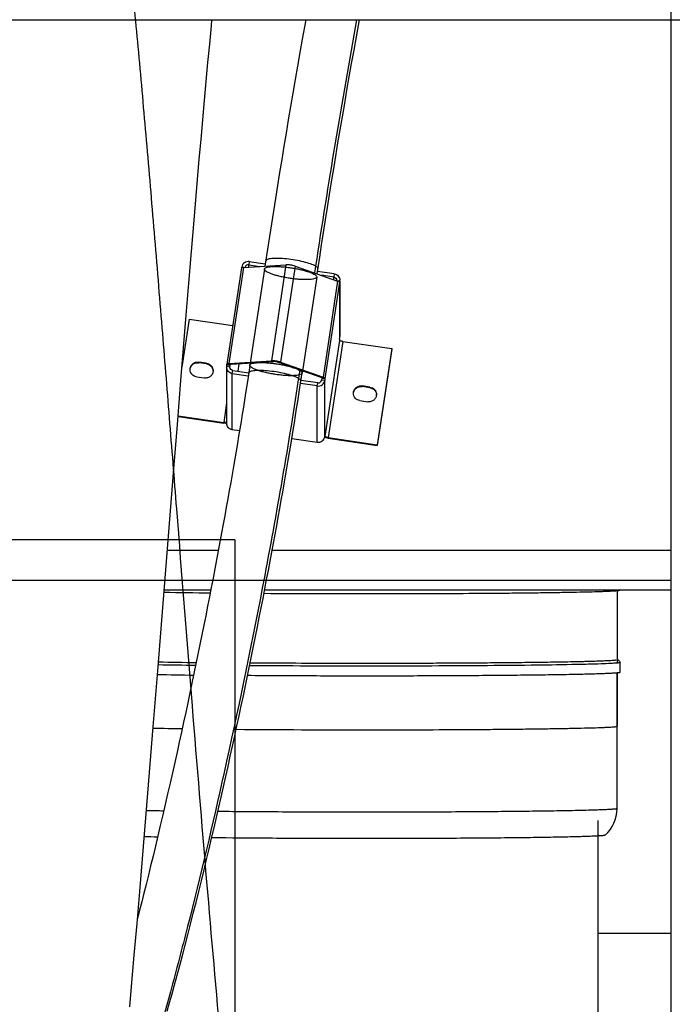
# Model space of a CAD drawing. Extents: x 0 to 420, y -81 to 390.
# Tile 7 of 18: x 208 to 227, y 77 to 106. Entities that reach past the tile are written whole.
import ezdxf

# ---------------------------------------------------------------- set-up
doc = ezdxf.new("R2010")
doc.units = 0
doc.header["$LTSCALE"] = 23.1
doc.layers.get('0').update_dxf_attribs({"linetype": 'CONTINUOUS'})
for name, color, linetype in [('110528_DXF_CONTINUOUS_LINE', 7, 'CONTINUOUS'), ('110660_DXF_CONTINUOUS_LINE', 7, 'CONTINUOUS'), ('110801_DXF_CONTINUOUS_LINE', 7, 'CONTINUOUS'), ('124297_DXF_CONTINUOUS_LINE', 7, 'CONTINUOUS'), ('AG_HOSE_125_DXF_CONTINUOUS', 7, 'CONTINUOUS'), ('ASE_65_125-5_DXF_DIMENSION', 7, 'CONTINUOUS'), ('G_ASE_DUMMY_DXF_CONTINUOUS', 7, 'CONTINUOUS'), ('GUIDE_125_DXF_CONTINUOUS_L', 7, 'CONTINUOUS')]:
    doc.layers.add(name, color=color, linetype=linetype)
doc.styles.get("Standard").update_dxf_attribs({"font": 'txt', "width": 0.7})
doc.dimstyles.new('DIMSTYLE_1', dxfattribs={"dimtxt": 3.5, "dimasz": 3, "dimexe": 1.5, "dimexo": 1, "dimgap": 0.875, "dimtad": 1, "dimdec": 0, "dimlfac": 10, "dimtxsty": 'STANDARD', "dimblk": '_ARROW_FILLED', "dimblk1": '_ARROW_FILLED', "dimblk2": '_ARROW_FILLED', "dimcen": 0.09, "dimazin": 3, "dimtp": 0.8, "dimtm": 0.8, "dimtfac": 1, "dimtdec": 0, "dimtofl": 0, "dimtmove": 0, "dimatfit": 3, "dimtolj": 1})

# ---------------------------------------------------------------- blocks, each defined once
blk = doc.blocks.new('_ARROW_FILLED')
at = {"color": 0, "linetype": 'BYBLOCK'}
blk.add_solid([(0, 0), (-1, 0.1667), (-1, -0.1667)], dxfattribs=at)
blk = doc.blocks.new('*D7')
at = {"layer": 'ASE_65_125-5_DXF_DIMENSION', "color": 2, "linetype": 'CONTINUOUS'}
for p, q in [((153.467, 81.772), (153.467, 21.016)), ((238.817, 76.589), (238.817, 21.016)), ((153.467, 22.516), (196.142, 22.516)), ((238.817, 22.516), (196.142, 22.516))]:
    blk.add_line(p, q, dxfattribs=at)
at = {"layer": 'ASE_65_125-5_DXF_DIMENSION', "color": 2, "linetype": 'CONTINUOUS', "xscale": 3, "yscale": 3, "zscale": 3, "rotation": 180}
blk.add_blockref('_ARROW_FILLED', (153.467, 22.516), dxfattribs=at)
at = {"layer": 'ASE_65_125-5_DXF_DIMENSION', "color": 2, "linetype": 'CONTINUOUS', "xscale": 3, "yscale": 3, "zscale": 3}
blk.add_blockref('_ARROW_FILLED', (238.817, 22.516), dxfattribs=at)
at = {"layer": 'ASE_65_125-5_DXF_DIMENSION', "color": 2, "linetype": 'CONTINUOUS', "insert": (196.142, 26.891), "char_height": 3.5, "width": 12, "attachment_point": 2}
blk.add_mtext('854', dxfattribs=at)

msp = doc.modelspace()

# ---------------------------------------------------------------- linework, layer by layer
at = {"layer": '110528_DXF_CONTINUOUS_LINE', "color": 7, "linetype": 'CONTINUOUS'}
msp.add_line((227.31497, 106.37776), (227.31497, 75.24691), dxfattribs=at)
at = {"layer": '110660_DXF_CONTINUOUS_LINE', "color": 9, "linetype": 'CONTINUOUS'}
for p, q in [((214.37693, 98.88832), (213.93603, 95.98291)), ((214.32634, 98.89813), (214.38884, 98.88904)), ((214.55356, 99.06304), (214.53886, 98.9662)), ((214.53886, 98.89806), (214.53886, 98.9662)), ((215.66281, 98.96564), (215.22191, 96.06023)), ((215.94259, 98.92494), (215.50169, 96.01953)), ((215.01176, 98.83523), (214.57086, 95.92982)), ((216.59364, 98.59517), (216.15275, 95.68977)), ((217.12533, 98.68892), (217.11063, 98.59207)), ((217.11063, 98.51486), (217.11063, 98.59207)), ((217.22847, 98.47349), (216.78757, 95.56808)), ((217.28641, 98.4363), (216.84551, 95.53089)), ((217.29376, 98.46644), (217.21656, 98.47767)), ((217.29376, 96.76826), (217.29376, 98.46644)), ((217.28641, 96.67917), (216.84551, 93.77376)), ((217.38533, 96.64444), (216.94443, 93.73903)), ((213.0245, 96.00138), (213.0245, 96.02172)), ((213.2619, 95.96685), (213.2619, 95.98718)), ((213.87074, 95.89587), (213.96965, 95.88148)), ((213.977, 95.94819), (213.87809, 95.96258)), ((214.00597, 95.95836), (213.93603, 95.98291)), ((215.29186, 96.03568), (215.22191, 96.06023)), ((215.43174, 96.01533), (215.50169, 96.01953)), ((213.96965, 95.86709), (213.96965, 95.88148)), ((214.03917, 95.6734), (214.05387, 95.77025)), ((214.03917, 93.97522), (214.03917, 95.6734)), ((216.61094, 95.29927), (216.62564, 95.39612)), ((216.61094, 93.60109), (216.61094, 95.29927)), ((216.71763, 95.56388), (216.78757, 95.56808)), ((216.83816, 95.46419), (216.73925, 95.47858)), ((216.7466, 95.54528), (216.84551, 95.53089)), ((216.83816, 93.76601), (216.83816, 95.46419)), ((217.97021, 95.28191), (217.97021, 95.30224)), ((218.2076, 95.24737), (218.2076, 95.26771)), ((213.86857, 94.78858), (213.77917, 94.19949)), ((213.77917, 94.17916), (213.77917, 94.19949)), ((216.83942, 93.77464), (216.84551, 93.77376)), ((216.94443, 93.71869), (216.94443, 93.73903))]:
    msp.add_line(p, q, dxfattribs=at)
at = {"layer": '110660_DXF_CONTINUOUS_LINE', "color": 7, "linetype": 'CONTINUOUS'}
for p, q in [((214.32287, 98.8753), (214.32634, 98.89813)), ((214.37693, 98.88832), (215.66281, 98.96564)), ((214.55356, 99.06304), (215.03568, 98.99291)), ((215.94259, 98.92494), (217.22847, 98.47349)), ((214.31908, 98.86922), (213.87818, 95.96381)), ((217.12533, 98.68892), (216.61905, 98.76257)), ((217.29376, 98.46644), (217.28641, 98.41802)), ((217.28641, 98.4363), (217.28641, 98.41802)), ((217.29593, 98.46644), (217.29593, 96.79704)), ((212.73636, 97.32075), (212.51671, 95.8733)), ((212.73636, 97.32075), (214.05499, 97.12892)), ((217.28641, 96.71984), (217.29376, 96.76826)), ((217.28641, 96.71984), (217.28641, 96.67917)), ((217.38533, 96.64444), (218.86904, 96.4286)), ((218.86904, 96.4286), (218.42814, 93.52319)), ((218.86904, 96.40826), (218.86904, 96.4286)), ((213.2619, 95.98718), (213.0245, 96.02172)), ((213.87074, 95.89587), (213.87809, 95.9443)), ((213.8782, 95.9638), (213.87809, 95.96258)), ((213.87809, 95.9443), (213.87809, 95.96258)), ((213.87809, 95.9443), (213.977, 95.92991)), ((213.93603, 95.98291), (215.22191, 96.06023)), ((215.50169, 96.01953), (216.78757, 95.56808)), ((213.86857, 95.86709), (213.86857, 94.16891)), ((214.03917, 95.6734), (214.52124, 95.60327)), ((212.9569, 95.57622), (213.19429, 95.54169)), ((216.61094, 95.29927), (216.10461, 95.37293)), ((216.84551, 95.51261), (216.7466, 95.527)), ((216.84551, 95.51261), (216.83816, 95.46419)), ((216.84551, 95.53089), (216.84551, 95.51261)), ((218.2076, 95.26771), (217.97021, 95.30224)), ((217.9026, 94.85675), (218.14, 94.82221)), ((212.39805, 94.40041), (213.77917, 94.19949)), ((214.25753, 93.94346), (214.03917, 93.97522)), ((216.83816, 93.76601), (216.84551, 93.81443)), ((216.84551, 93.81443), (216.84551, 93.77376)), ((215.84116, 93.71308), (216.61094, 93.60109)), ((216.84573, 93.77239), (216.84551, 93.77376)), ((216.94443, 93.73903), (218.42814, 93.52319)), ((218.42814, 93.50285), (218.42814, 93.52319))]:
    msp.add_line(p, q, dxfattribs=at)
at = {"layer": '110660_DXF_CONTINUOUS_LINE', "color": 3, "linetype": 'CONTINUOUS'}
for p, q in [((214.53886, 98.9662), (214.87027, 98.91798)), ((217.11063, 98.59207), (216.73513, 98.64669)), ((218.86904, 96.40826), (218.42814, 93.50285)), ((213.2619, 95.96685), (213.0245, 96.00138)), ((213.96965, 95.88148), (213.977, 95.92991)), ((213.97706, 95.9488), (213.977, 95.94819)), ((213.977, 95.92991), (213.977, 95.94819)), ((214.00597, 95.95836), (215.29186, 96.03568)), ((214.21322, 95.74706), (214.24749, 95.97288)), ((215.43174, 96.01533), (216.71763, 95.56388)), ((214.05387, 95.77025), (214.53592, 95.70012)), ((216.62564, 95.39612), (216.11922, 95.46979)), ((216.7466, 95.527), (216.73925, 95.47858)), ((216.7466, 95.54528), (216.7466, 95.527)), ((218.2076, 95.24737), (217.97021, 95.28191)), ((212.39643, 94.38031), (213.77917, 94.17916)), ((216.94443, 93.71869), (218.42814, 93.50285))]:
    msp.add_line(p, q, dxfattribs=at)
for centre, radius, start, end in [((217.09966, 98.49522), 0.09627, 353.981019, 359.998776), ((213.2369, 95.74404), 0.22119, 3.149324, 7.869492), ((214.06465, 95.8671), 0.09607, 171.388582, 180.002413), ((218.18261, 95.02456), 0.22119, 3.149324, 7.869492), ((213.89757, 94.87168), 0.70174, 267.161296, 267.638026), ((217.08608, 94.69245), 0.984, 261.541736, 261.722902)]:
    msp.add_arc(centre, radius, start, end, dxfattribs=at)
at = {"layer": '110660_DXF_CONTINUOUS_LINE', "color": 7, "linetype": 'CONTINUOUS'}
for centre, start, end in [((217.10378, 98.49521), 351.388582, 0.002413), ((217.10378, 96.79703), 351.388582, 0.002413), ((214.06072, 95.8671), 171.388582, 180.002413)]:
    msp.add_arc(centre, 0.19215, start, end, dxfattribs=at)
for points, knots in [([(214.37693, 98.88832), (214.36288, 98.88748), (214.34413, 98.88638), (214.32011, 98.87595), (214.31908, 98.86922)], [0, 0, 0, 0, 0.67371986, 1, 1, 1, 1]), ([(214.55356, 99.06304), (214.50313, 99.07038), (214.39283, 99.04511), (214.33387, 98.9478), (214.32634, 98.89813)], [0, 0, 0, 0, 0.50355649, 1, 1, 1, 1]), ([(215.94259, 98.92494), (215.89743, 98.94079), (215.80423, 98.95946), (215.70944, 98.96845), (215.66281, 98.96564)], [0, 0, 0, 0, 0.50602438, 1, 1, 1, 1]), ([(217.12533, 98.68892), (217.17106, 98.68226), (217.26042, 98.63565), (217.29593, 98.54082), (217.29593, 98.49522)], [0, 0, 0, 0, 0.50338368, 1, 1, 1, 1]), ([(217.28641, 98.4363), (217.28641, 98.44406), (217.26307, 98.46065), (217.24328, 98.46829), (217.22847, 98.47349)], [0, 0, 0, 0, 0.3308568, 1, 1, 1, 1]), ([(217.38533, 96.64444), (217.37263, 96.64629), (217.34923, 96.65052), (217.31782, 96.65924), (217.29803, 96.66703), (217.28641, 96.67529), (217.28641, 96.67917)], [0, 0, 0, 0, 0.35973618, 0.67130608, 0.89124201, 1, 1, 1, 1]), ([(212.7607, 95.79897), (212.7607, 95.831), (212.77519, 95.89614), (212.83618, 95.97509), (212.92481, 96.02208), (212.99216, 96.02642), (213.0245, 96.02172)], [0, 0, 0, 0, 0.24736818, 0.49640861, 0.74761506, 1, 1, 1, 1]), ([(213.2619, 95.98718), (213.3145, 95.97953), (213.41726, 95.92592), (213.45809, 95.81687), (213.45809, 95.76444)], [0, 0, 0, 0, 0.50341839, 1, 1, 1, 1]), ([(213.93603, 95.98291), (213.92198, 95.98207), (213.90323, 95.98097), (213.87921, 95.97054), (213.87818, 95.96381)], [0, 0, 0, 0, 0.67371986, 1, 1, 1, 1]), ([(215.50169, 96.01953), (215.45654, 96.03538), (215.36333, 96.05405), (215.26854, 96.06304), (215.22191, 96.06023)], [0, 0, 0, 0, 0.50602438, 1, 1, 1, 1]), ([(212.9569, 95.57622), (212.90429, 95.58388), (212.80153, 95.63748), (212.7607, 95.74654), (212.7607, 95.79897)], [0, 0, 0, 0, 0.50341839, 1, 1, 1, 1]), ([(213.45809, 95.76444), (213.4581, 95.73241), (213.4436, 95.66727), (213.38261, 95.58832), (213.29398, 95.54133), (213.22663, 95.53698), (213.19429, 95.54169)], [0, 0, 0, 0, 0.24736818, 0.49640861, 0.74761506, 1, 1, 1, 1]), ([(214.03917, 95.6734), (213.99344, 95.68005), (213.90408, 95.72667), (213.86857, 95.82149), (213.86857, 95.86709)], [0, 0, 0, 0, 0.50338368, 1, 1, 1, 1]), ([(216.61094, 95.29927), (216.66137, 95.29194), (216.77167, 95.31721), (216.83063, 95.41451), (216.83816, 95.46419)], [0, 0, 0, 0, 0.50355649, 1, 1, 1, 1]), ([(216.84551, 95.53089), (216.84551, 95.53865), (216.82217, 95.55524), (216.80238, 95.56289), (216.78757, 95.56808)], [0, 0, 0, 0, 0.3308568, 1, 1, 1, 1]), ([(217.70641, 95.0795), (217.7064, 95.11153), (217.7209, 95.17666), (217.78189, 95.25561), (217.87052, 95.30261), (217.93787, 95.30695), (217.97021, 95.30224)], [0, 0, 0, 0, 0.24736818, 0.49640861, 0.74761506, 1, 1, 1, 1]), ([(217.9026, 94.85675), (217.85, 94.8644), (217.74724, 94.91801), (217.70641, 95.02706), (217.70641, 95.0795)], [0, 0, 0, 0, 0.50341839, 1, 1, 1, 1]), ([(218.4038, 95.04496), (218.4038, 95.01293), (218.38931, 94.9478), (218.32832, 94.86885), (218.23969, 94.82185), (218.17234, 94.81751), (218.14, 94.82221)], [0, 0, 0, 0, 0.24736818, 0.49640861, 0.74761506, 1, 1, 1, 1]), ([(218.2076, 95.26771), (218.26021, 95.26006), (218.36297, 95.20645), (218.4038, 95.0974), (218.4038, 95.04496)], [0, 0, 0, 0, 0.50341839, 1, 1, 1, 1]), ([(213.86861, 94.19813), (213.85688, 94.19474), (213.82636, 94.19442), (213.7967, 94.19694), (213.77917, 94.19949)], [0, 0, 0, 0, 0.40814424, 1, 1, 1, 1]), ([(214.03917, 93.97522), (213.99344, 93.98187), (213.90408, 94.02849), (213.86857, 94.12331), (213.86857, 94.16891)], [0, 0, 0, 0, 0.50338368, 1, 1, 1, 1]), ([(216.61094, 93.60109), (216.66137, 93.59376), (216.77167, 93.61903), (216.83063, 93.71633), (216.83816, 93.76601)], [0, 0, 0, 0, 0.50355649, 1, 1, 1, 1]), ([(216.94443, 93.73903), (216.93224, 93.7408), (216.90958, 93.74494), (216.87913, 93.753), (216.85863, 93.76117), (216.84698, 93.76832), (216.84573, 93.77239)], [0, 0, 0, 0, 0.34918657, 0.65555022, 0.87958158, 1, 1, 1, 1])]:
    msp.add_open_spline(points, degree=3, knots=knots, dxfattribs=at)
at = {"layer": '110660_DXF_CONTINUOUS_LINE', "color": 3, "linetype": 'CONTINUOUS'}
for points, knots in [([(214.53886, 98.9662), (214.51485, 98.96969), (214.46268, 98.95869), (214.43221, 98.91464), (214.42672, 98.89133)], [0, 0, 0, 0, 0.5032786, 1, 1, 1, 1]), ([(217.11063, 98.59207), (217.1335, 98.58874), (217.17818, 98.56543), (217.19593, 98.51802), (217.19593, 98.49522)], [0, 0, 0, 0, 0.50338368, 1, 1, 1, 1]), ([(212.76202, 95.80269), (212.7653, 95.83261), (212.78461, 95.89196), (212.84651, 95.96187), (212.93113, 96.00255), (212.99415, 96.0058), (213.0245, 96.00138)], [0, 0, 0, 0, 0.24742534, 0.49661943, 0.74779847, 1, 1, 1, 1]), ([(213.2619, 95.96685), (213.30974, 95.95989), (213.40305, 95.91474), (213.44948, 95.82161), (213.45601, 95.77432)], [0, 0, 0, 0, 0.50317023, 1, 1, 1, 1]), ([(214.00597, 95.95836), (213.99895, 95.95793), (213.98957, 95.95739), (213.97756, 95.95217), (213.97705, 95.9488)], [0, 0, 0, 0, 0.67371986, 1, 1, 1, 1]), ([(215.43174, 96.01533), (215.40917, 96.02325), (215.36256, 96.03259), (215.31517, 96.03708), (215.29186, 96.03568)], [0, 0, 0, 0, 0.50602438, 1, 1, 1, 1]), ([(214.05387, 95.77025), (214.031, 95.77357), (213.98632, 95.79688), (213.96857, 95.84429), (213.96857, 95.86709)], [0, 0, 0, 0, 0.50338368, 1, 1, 1, 1]), ([(216.62564, 95.39612), (216.65086, 95.39245), (216.706, 95.40509), (216.73548, 95.45374), (216.73925, 95.47858)], [0, 0, 0, 0, 0.50355649, 1, 1, 1, 1]), ([(216.7466, 95.54528), (216.7466, 95.54916), (216.73493, 95.55746), (216.72503, 95.56128), (216.71763, 95.56388)], [0, 0, 0, 0, 0.3308568, 1, 1, 1, 1]), ([(217.70773, 95.08322), (217.71101, 95.11313), (217.73032, 95.17248), (217.79221, 95.2424), (217.87683, 95.28307), (217.93986, 95.28632), (217.97021, 95.28191)], [0, 0, 0, 0, 0.24742534, 0.49661943, 0.74779847, 1, 1, 1, 1]), ([(218.2076, 95.24737), (218.25544, 95.24041), (218.34876, 95.19526), (218.39518, 95.10213), (218.40172, 95.05485)], [0, 0, 0, 0, 0.50317023, 1, 1, 1, 1]), ([(213.86282, 94.1708), (213.85614, 94.17113), (213.82817, 94.17291), (213.80029, 94.17608), (213.77917, 94.17916)], [0, 0, 0, 0, 0.23860452, 1, 1, 1, 1]), ([(216.94135, 93.71915), (216.93174, 93.72057), (216.8952, 93.72657), (216.85895, 93.73454), (216.83269, 93.74206)], [0, 0, 0, 0, 0.2623746, 1, 1, 1, 1])]:
    msp.add_open_spline(points, degree=3, knots=knots, dxfattribs=at)
at = {"layer": '110660_DXF_CONTINUOUS_LINE', "color": 9, "linetype": 'CONTINUOUS'}
for points in [[(215.01139, 98.83032), (215.01139, 98.84065), (215.02635, 98.86538), (215.07115, 98.88531), (215.13658, 98.90174), (215.22427, 98.9116), (215.33125, 98.9156), (215.45409, 98.91297), (215.58892, 98.90389), (215.73081, 98.8886), (215.87538, 98.86755), (216.01729, 98.84153), (216.15216, 98.81134), (216.27505, 98.77816), (216.38216, 98.74296), (216.4698, 98.70743), (216.53548, 98.67189), (216.57849, 98.63934), (216.59401, 98.61161), (216.59401, 98.60008)], [(216.59401, 98.60008), (216.59401, 98.58975), (216.57905, 98.56502), (216.53425, 98.54509), (216.46882, 98.52866), (216.38113, 98.5188), (216.27415, 98.51481), (216.15131, 98.51743), (216.01648, 98.52651), (215.87459, 98.5418), (215.73002, 98.56285), (215.58811, 98.58887), (215.45324, 98.61906), (215.33035, 98.65224), (215.22324, 98.68745), (215.1356, 98.72297), (215.06992, 98.75852), (215.02691, 98.79106), (215.01139, 98.81879), (215.01139, 98.83032)], [(214.57049, 95.92491), (214.57049, 95.93524), (214.58545, 95.95997), (214.63025, 95.9799), (214.69568, 95.99633), (214.78337, 96.00619), (214.89036, 96.01019), (215.01319, 96.00756), (215.14802, 95.99849), (215.28991, 95.98319), (215.43448, 95.96214), (215.57639, 95.93612), (215.71126, 95.90593), (215.83415, 95.87275), (215.94126, 95.83755), (216.0289, 95.80202), (216.09458, 95.76648), (216.13759, 95.73393), (216.15311, 95.7062), (216.15311, 95.69468)], [(216.15311, 95.69468), (216.15311, 95.68434), (216.13815, 95.65961), (216.09335, 95.63969), (216.02792, 95.62325), (215.94023, 95.6134), (215.83325, 95.6094), (215.71041, 95.61202), (215.57558, 95.6211), (215.4337, 95.6364), (215.28912, 95.65744), (215.14721, 95.68346), (215.01234, 95.71365), (214.88945, 95.74684), (214.78234, 95.78204), (214.6947, 95.81757), (214.62902, 95.85311), (214.58601, 95.88565), (214.57049, 95.91338), (214.57049, 95.92491)]]:
    msp.add_open_spline(points, degree=3, knots=[0, 0, 0, 0, 0.01846624, 0.04597067, 0.08604568, 0.13896368, 0.20315788, 0.27727291, 0.35833852, 0.44452312, 0.532171, 0.61930316, 0.70221819, 0.7790283, 0.84662674, 0.90352063, 0.94786164, 0.97940681, 1, 1, 1, 1], dxfattribs=at)
at = {"layer": '110801_DXF_CONTINUOUS_LINE', "color": 7, "linetype": 'CONTINUOUS'}
msp.add_line((160.31722, 106.37776), (232.51722, 106.37776), dxfattribs=at)
at = {"layer": '124297_DXF_CONTINUOUS_LINE', "color": 7, "linetype": 'CONTINUOUS'}
for p, q in [((225.68497, 89.1118), (225.68497, 86.93539)), ((225.77497, 86.63542), (225.77497, 86.93539)), ((225.68497, 86.61881), (225.68497, 85.00892)), ((225.68497, 82.51584), (225.68497, 86.61881))]:
    msp.add_line(p, q, dxfattribs=at)
for centre, radius, start, end in [((215.49878, 281.69576), 192.66487, 268.9512214, 269.3673723), ((218.09338, 595.26257), 506.24343, 269.6497575, 270.0024429), ((214.94336, 239.54059), 152.61741, 268.821762, 269.2509286), ((214.91792, 241.62842), 155.08621, 268.8384693, 269.2430778), ((224.61311, 82.51594), 1.07186, 311.361784, 359.994811)]:
    msp.add_arc(centre, radius, start, end, dxfattribs=at)
at = {"layer": '124297_DXF_CONTINUOUS_LINE', "color": 9, "linetype": 'CONTINUOUS'}
for centre, radius, start, end in [((214.99339, 246.52917), 159.6876, 268.8535362, 269.2600295), ((214.38883, 205.83308), 120.9114, 268.6992256, 269.1159168), ((218.06732, 564.20146), 479.30061, 269.5325172, 270.0056957), ((213.58759, 164.67414), 82.23732, 268.504754, 268.8687937), ((212.79322, 120.69579), 39.04487, 267.920863, 268.511)]:
    msp.add_arc(centre, radius, start, end, dxfattribs=at)
at = {"layer": '124297_DXF_CONTINUOUS_LINE', "color": 7, "linetype": 'CONTINUOUS'}
for points, knots in [([(218.11497, 89.01914), (218.61054, 89.01914), (219.58284, 89.02048), (220.99488, 89.02644), (222.11205, 89.0347), (222.93783, 89.04332), (223.49208, 89.05038), (223.99508, 89.05815), (224.44204, 89.06655), (224.8287, 89.0755), (225.11149, 89.0837), (225.30485, 89.09066), (225.4244, 89.09565), (225.52651, 89.10071), (225.61098, 89.10579), (225.67755, 89.11088), (225.72186, 89.11537), (225.74809, 89.11923), (225.76122, 89.12177), (225.7695, 89.12421), (225.77394, 89.12626), (225.77471, 89.12761)], [0, 0, 0, 0, 0.19401233, 0.38064716, 0.55280888, 0.63138836, 0.7039521, 0.76980898, 0.82833197, 0.87896422, 0.92122457, 0.93908718, 0.95471284, 0.96806601, 0.97911502, 0.98783673, 0.99421377, 0.99652199, 0.99824561, 0.99939274, 1, 1, 1, 1]), ([(225.66356, 87.00692), (225.64959, 87.00333), (225.62065, 87.0008), (225.56328, 86.99509), (225.49119, 86.9905), (225.40472, 86.9857), (225.28935, 86.98037), (225.1451, 86.9748), (224.97196, 86.96918), (224.79879, 86.96429), (224.56789, 86.95848), (224.27923, 86.95225), (223.93282, 86.94589), (223.47093, 86.93856), (222.89353, 86.93108), (222.20063, 86.924), (221.50772, 86.91842), (220.8148, 86.91409), (219.8909, 86.9098), (218.73602, 86.90694), (217.35015, 86.90712), (215.96429, 86.91095), (215.0404, 86.91621), (214.57845, 86.91968)], [0, 0, 0, 0, 0.0039043, 0.00781048, 0.01562288, 0.02343538, 0.03124789, 0.0468729, 0.06249793, 0.07812296, 0.093748, 0.12499807, 0.15624814, 0.18749822, 0.24999836, 0.3124985, 0.37499865, 0.43749879, 0.49999894, 0.62499921, 0.74999948, 0.87499975, 1, 1, 1, 1]), ([(225.68497, 87.02276), (225.69588, 87.02081), (225.71655, 87.01636), (225.74451, 87.00149), (225.7679, 86.97511), (225.77497, 86.94993), (225.77497, 86.93539)], [0, 0, 0, 0, 0.2429022, 0.46003512, 0.68148304, 1, 1, 1, 1]), ([(225.77497, 86.63542), (225.77497, 86.63365), (225.76806, 86.63043), (225.75706, 86.62779), (225.73643, 86.62424), (225.70893, 86.62098), (225.67315, 86.61753), (225.61004, 86.6126), (225.51165, 86.60672), (225.37072, 86.60014), (225.19964, 86.59365), (224.99916, 86.5873), (224.7701, 86.58113), (224.51341, 86.57516), (224.1191, 86.5672), (223.56606, 86.55818), (222.8369, 86.54894), (222.02941, 86.54108), (221.15698, 86.53473), (220.23409, 86.53002), (219.27605, 86.52703), (217.97457, 86.52539), (216.38049, 86.52772), (215.11402, 86.53432), (214.50032, 86.53901)], [0, 0, 0, 0, 0.00047109, 0.0015735, 0.00336162, 0.00584398, 0.00902113, 0.01289121, 0.02269747, 0.03522537, 0.05042497, 0.06823404, 0.08857886, 0.11137583, 0.13653025, 0.19348528, 0.25850026, 0.33049757, 0.40828328, 0.49056728, 0.57598496, 0.66311964, 0.83675448, 1, 1, 1, 1])]:
    msp.add_open_spline(points, degree=3, knots=knots, dxfattribs=at)
at = {"layer": '124297_DXF_CONTINUOUS_LINE', "color": 9, "linetype": 'CONTINUOUS'}
for points, knots in [([(225.68758, 86.91892), (225.6243, 86.91299), (225.46269, 86.90384), (225.1696, 86.8921), (224.77692, 86.88094), (224.07163, 86.86549), (222.99373, 86.84987), (221.50988, 86.83625), (219.83505, 86.8278), (217.49741, 86.82421), (215.72871, 86.82979), (214.56186, 86.83851)], [0, 0, 0, 0, 0.01713728, 0.04362346, 0.07909274, 0.12304765, 0.23382702, 0.36973639, 0.52313371, 0.6853917, 1, 1, 1, 1]), ([(225.77497, 86.93539), (225.77497, 86.93311), (225.76502, 86.92962), (225.75045, 86.92636), (225.72182, 86.92231), (225.70033, 86.92012), (225.68758, 86.91892)], [0, 0, 0, 0, 0.07635656, 0.26471714, 0.57231048, 1, 1, 1, 1]), ([(218.11497, 84.90085), (218.60725, 84.90085), (219.57289, 84.90218), (220.76238, 84.90722), (221.67199, 84.91333), (222.30714, 84.91873), (222.90192, 84.92498), (223.45059, 84.93202), (223.94789, 84.93977), (224.38901, 84.94815), (224.76971, 84.95706), (225.04746, 84.96522), (225.23675, 84.97216), (225.3532, 84.97713), (225.45226, 84.98217), (225.53354, 84.98719), (225.59723, 84.99229), (225.64235, 84.99704), (225.66972, 85.00173), (225.68139, 85.0052), (225.68497, 85.00775), (225.68497, 85.00892)], [0, 0, 0, 0, 0.19499379, 0.38249525, 0.47116644, 0.55530118, 0.63408946, 0.70677288, 0.77265194, 0.83109285, 0.88153371, 0.9234902, 0.94115822, 0.956561, 0.96966303, 0.98043318, 0.98884883, 0.9948939, 0.99857007, 0.99953829, 1, 1, 1, 1]), ([(225.68497, 82.51584), (225.68497, 82.51389), (225.67697, 82.51058), (225.66469, 82.50773), (225.64121, 82.50402), (225.61007, 82.50055), (225.56948, 82.49691), (225.49795, 82.4917), (225.3865, 82.48551), (225.22697, 82.47858), (225.03351, 82.47178), (224.8071, 82.46515), (224.54879, 82.45874), (224.25981, 82.45258), (223.81731, 82.44443), (223.19903, 82.43532), (222.38745, 82.42622), (221.49452, 82.41876), (220.53724, 82.4131), (219.53383, 82.40934), (218.5034, 82.40757), (217.13227, 82.40791), (215.49735, 82.41306), (214.2106, 82.42262), (213.60117, 82.42908)], [0, 0, 0, 0, 0.00048437, 0.00164527, 0.00353426, 0.00615871, 0.00951826, 0.01361045, 0.02397576, 0.03720851, 0.05324704, 0.07201615, 0.0934267, 0.11737681, 0.1437529, 0.20326939, 0.27084397, 0.34519034, 0.42489359, 0.5084363, 0.59422799, 0.68063539, 0.84873668, 1, 1, 1, 1]), ([(225.32144, 81.71148), (225.31909, 81.70941), (225.3098, 81.70701), (225.29237, 81.70345), (225.26549, 81.70012), (225.21222, 81.69482), (225.12328, 81.68882), (224.99047, 81.68199), (224.82319, 81.6753), (224.62236, 81.66871), (224.38894, 81.66233), (224.01611, 81.65368), (223.47871, 81.64392), (222.75609, 81.63398), (221.94064, 81.62555), (221.04868, 81.61879), (220.09804, 81.61387), (219.10773, 81.61089), (218.09757, 81.60991), (216.76932, 81.61129), (215.20885, 81.61759), (213.98727, 81.62811), (213.4161, 81.63513)], [0, 0, 0, 0, 0.00078833, 0.00230262, 0.00456148, 0.00756734, 0.01581045, 0.02699885, 0.04107919, 0.05798188, 0.07762332, 0.09990575, 0.1519349, 0.21303078, 0.28197216, 0.35738072, 0.43774894, 0.5214696, 0.60686857, 0.69223814, 0.85609518, 1, 1, 1, 1])]:
    msp.add_open_spline(points, degree=3, knots=knots, dxfattribs=at)
at = {"layer": 'AG_HOSE_125_DXF_CONTINUOUS', "color": 9, "linetype": 'CONTINUOUS'}
for p, q in [((227.31497, 113.01191), (227.31497, 70.04075)), ((214.11497, 90.64691), (181.01497, 90.64691)), ((214.11497, 90.64691), (214.11497, 71.22584)), ((165.31497, 89.42747), (227.31497, 89.42747))]:
    msp.add_line(p, q, dxfattribs=at)
at = {"layer": 'AG_HOSE_125_DXF_CONTINUOUS', "color": 7, "linetype": 'CONTINUOUS'}
for p, q in [((213.3034, 105.0819), (213.3555, 105.64223)), ((213.25121, 104.51301), (213.3034, 105.0819)), ((213.19894, 103.93579), (213.25121, 104.51301)), ((213.14657, 103.35054), (213.19894, 103.93579)), ((213.0941, 102.75751), (213.14657, 103.35054)), ((213.04154, 102.15684), (213.0941, 102.75751)), ((212.98887, 101.54876), (213.04154, 102.15684)), ((212.9361, 100.93353), (212.98887, 101.54876)), ((212.88322, 100.31148), (212.9361, 100.93353)), ((212.8037, 99.36636), (212.88322, 100.31148)), ((212.72398, 98.40781), (212.8037, 99.36636)), ((212.64404, 97.43711), (212.72398, 98.40781)), ((212.56395, 96.45576), (212.64404, 97.43711)), ((212.48373, 95.46532), (212.56395, 96.45576)), ((212.37661, 94.13316), (212.48373, 95.46532)), ((212.26933, 92.79042), (212.37661, 94.13316)), ((211.78398, 86.68661), (212.26933, 92.79042)), ((211.6482, 84.99407), (211.78398, 86.68661)), ((211.48481, 82.97965), (211.6482, 84.99407)), ((211.32092, 80.9937), (211.48481, 82.97965)), ((225.11497, 75.24691), (225.11497, 82.1563)), ((211.23873, 80.01434), (211.32092, 80.9937)), ((211.15637, 79.04532), (211.23873, 80.01434)), ((211.0738, 78.08754), (211.15637, 79.04532)), ((210.99101, 77.14151), (211.0738, 78.08754)), ((210.93563, 76.51741), (210.99101, 77.14151))]:
    msp.add_line(p, q, dxfattribs=at)
msp.add_lwpolyline([(213.3555, 105.64223), (213.40745, 106.1932), (213.42504, 106.37776)], dxfattribs=at)
at = {"layer": 'AG_HOSE_125_DXF_CONTINUOUS', "color": 9, "linetype": 'CONTINUOUS'}
msp.add_open_spline([(214.11497, 71.22584), (213.97062, 72.59485), (213.67662, 75.61822), (213.25654, 80.41861), (212.8135, 85.83613), (212.44304, 90.51682), (212.13988, 94.32888), (211.91571, 97.11491), (211.6857, 99.91252), (211.44955, 102.691), (211.21349, 105.34565), (210.97181, 107.9111), (210.72421, 110.34934), (210.48041, 112.52833), (210.24872, 114.37607), (210.0276, 115.93142), (209.83229, 117.10719), (209.66651, 117.94941), (209.54879, 118.47811), (209.43131, 118.93538), (209.31424, 119.32034), (209.19766, 119.63223), (209.09404, 119.8466), (209.00654, 119.98001), (208.94243, 120.05566), (208.87766, 120.1098), (208.81131, 120.142), (208.74321, 120.15037), (208.67554, 120.13384), (208.60981, 120.09417), (208.54743, 120.03477), (208.48704, 119.95753), (208.40264, 119.82272), (208.30026, 119.60478), (208.18358, 119.28574), (208.06237, 118.87985), (207.93786, 118.38346), (207.81044, 117.79364), (207.68276, 117.12209), (207.55489, 116.3707), (207.42692, 115.54164), (207.24957, 114.28932), (207.0782, 112.9261), (206.90874, 111.45512), (206.77133, 110.19232), (206.63023, 108.82545), (206.45913, 107.08595), (206.26379, 104.98975), (206.03923, 102.45227), (205.80873, 99.73382), (205.4908, 95.85977), (205.08651, 90.77029), (204.68301, 85.68004), (204.35149, 81.63743), (204.1092, 78.77692), (203.86076, 75.97494), (203.6056, 73.2708), (203.35075, 70.77621), (203.09064, 68.47011), (202.86208, 66.68398), (202.66921, 65.36732), (202.53659, 64.54683), (202.41062, 63.84593), (202.2927, 63.25794), (202.17502, 62.74022), (202.0551, 62.28464), (201.94887, 61.94684), (201.85876, 61.71015), (201.79484, 61.56388), (201.73097, 61.43931), (201.66711, 61.33645), (201.60312, 61.2552), (201.53861, 61.1955), (201.47273, 61.15759), (201.40492, 61.14307), (201.33689, 61.15352), (201.27071, 61.18764), (201.20603, 61.2436), (201.14197, 61.32107), (201.07809, 61.42014), (201.01206, 61.54509), (200.94433, 61.6975), (200.84639, 61.95391), (200.72679, 62.33906), (200.58942, 62.87745), (200.45589, 63.4941), (200.32533, 64.18216), (200.19749, 64.93476), (200.06948, 65.76489), (199.88359, 67.07888), (199.64981, 68.95515), (199.37457, 71.46024), (199.09888, 74.23677), (198.87045, 76.72475), (198.68411, 78.84773), (198.5353, 80.58961), (198.38251, 82.42055), (198.20463, 84.59385), (198.00644, 87.05845), (197.78202, 89.88106), (197.55171, 92.78587), (197.31539, 95.74483), (197.07909, 98.65137), (196.83673, 101.54923), (196.58818, 104.40049), (196.33879, 107.10233), (196.09583, 109.55348), (195.85493, 111.78836), (195.64418, 113.54721), (195.4673, 114.87087), (195.33925, 115.75649), (195.21128, 116.56629), (195.08345, 117.29789), (194.95585, 117.94918), (194.82578, 118.5306), (194.69293, 119.03549), (194.57324, 119.40641), (194.47511, 119.65119), (194.40597, 119.79825), (194.33689, 119.91986), (194.27032, 120.01252), (194.20663, 120.07857), (194.14656, 120.1216), (194.08517, 120.14556), (194.02272, 120.14905), (193.96086, 120.13174), (193.90041, 120.09495), (193.84088, 120.0396), (193.7797, 119.96323), (193.71711, 119.86423), (193.62594, 119.6888), (193.51525, 119.41266), (193.38879, 119.01476), (193.26185, 118.53174), (193.13454, 117.96485), (193.00695, 117.31564), (192.87913, 116.58609), (192.7471, 115.75264), (192.61158, 114.81344), (192.41964, 113.36575), (192.19139, 111.43168), (191.93077, 108.96562), (191.66782, 106.25368), (191.39792, 103.26347), (191.12135, 100.02437), (190.84466, 96.65256), (190.5641, 93.14887), (190.27205, 89.46326), (189.99335, 85.96254), (189.73098, 82.73288), (189.48861, 79.83185), (189.24005, 76.97636), (188.98479, 74.20571), (188.72979, 71.63335), (188.46939, 69.23632), (188.24099, 67.36628), (188.04866, 65.97547), (187.91318, 65.08041), (187.7812, 64.29143), (187.65348, 63.60642), (187.52604, 63.00284), (187.3962, 62.47152), (187.28116, 62.07735), (187.18349, 61.80103), (187.11428, 61.63052), (187.04515, 61.48544), (186.97607, 61.3658), (186.90689, 61.27148), (186.83715, 61.20234), (186.76572, 61.15858), (186.69159, 61.14235), (186.61732, 61.156), (186.54568, 61.19733), (186.47583, 61.26396), (186.4066, 61.35568), (186.3375, 61.4727), (186.26724, 61.61753), (186.19607, 61.79106), (186.12407, 61.99391), (186.05199, 62.22412), (185.97755, 62.48973), (185.90112, 62.79214), (185.82291, 63.13265), (185.74465, 63.50407), (185.64752, 64.00282), (185.53401, 64.64529), (185.35568, 65.76299), (185.18481, 66.99583), (185.01619, 68.34083), (184.87881, 69.5119), (184.73773, 70.79027), (184.5972, 72.13714), (184.46026, 73.51351), (184.27103, 75.49447), (184.03088, 78.15913), (183.73496, 81.63555), (183.44721, 85.15961), (183.15898, 88.76932), (182.87852, 92.30969), (182.58308, 96.01335), (182.28769, 99.63176), (181.98449, 103.1951), (181.68271, 106.53813), (181.36561, 109.76533), (181.13728, 111.83755), (181.01497, 112.85214)], degree=3, knots=[0, 0, 0, 0, 0.01469344, 0.03242186, 0.05143361, 0.07271145, 0.08253859, 0.09225099, 0.10254497, 0.11250025, 0.1220146, 0.1309918, 0.14000423, 0.14817323, 0.15439435, 0.15988029, 0.16494087, 0.16711365, 0.16904173, 0.17072148, 0.17215192, 0.17333427, 0.17427341, 0.17468524, 0.17503424, 0.17532824, 0.17558028, 0.17581071, 0.17604561, 0.17630977, 0.17662112, 0.17696012, 0.17735391, 0.17831655, 0.17952286, 0.1809778, 0.18283583, 0.18498405, 0.18741776, 0.19013157, 0.19311911, 0.19637145, 0.20363155, 0.20778348, 0.21217608, 0.21718986, 0.22245052, 0.23083261, 0.23966103, 0.24964071, 0.2599526, 0.28115064, 0.30413556, 0.31445512, 0.32444518, 0.33477714, 0.34447993, 0.3534365, 0.36154197, 0.36925024, 0.37265527, 0.37574517, 0.37812121, 0.38025599, 0.38214572, 0.38378721, 0.38528348, 0.38592246, 0.38648967, 0.38698653, 0.38741538, 0.3877801, 0.38808729, 0.38834835, 0.38858187, 0.38881315, 0.38906807, 0.38936632, 0.38972035, 0.3901376, 0.39062254, 0.39122741, 0.39191668, 0.39355118, 0.39552829, 0.39784616, 0.40028448, 0.40300293, 0.40599391, 0.40924954, 0.41716742, 0.42617435, 0.43614858, 0.44694863, 0.45284193, 0.45889587, 0.4656087, 0.47245285, 0.48217061, 0.49200013, 0.50267574, 0.51327314, 0.52368383, 0.53380176, 0.54431215, 0.5542327, 0.56276292, 0.57060302, 0.57822512, 0.58166991, 0.58485676, 0.58777605, 0.59042048, 0.59278358, 0.59485935, 0.59677863, 0.5983547, 0.59901528, 0.5995923, 0.60008796, 0.60050617, 0.60080666, 0.60106358, 0.60128905, 0.60150065, 0.60171931, 0.60196413, 0.602249, 0.60258283, 0.60300601, 0.60349713, 0.60469127, 0.60617524, 0.60795177, 0.61002015, 0.6123759, 0.61501312, 0.61792545, 0.62138247, 0.62514151, 0.63351258, 0.64216859, 0.65160977, 0.66259466, 0.67421487, 0.68630878, 0.69870543, 0.71173205, 0.72577126, 0.73618943, 0.7463182, 0.75684395, 0.76678334, 0.77601647, 0.78443494, 0.79251876, 0.79612391, 0.79942101, 0.80218097, 0.80466188, 0.80685808, 0.80876453, 0.8104991, 0.81123788, 0.81189186, 0.81246241, 0.81295192, 0.81336451, 0.81370748, 0.81399411, 0.8142472, 0.81449878, 0.81478121, 0.81511792, 0.81552292, 0.81600416, 0.81656632, 0.81723972, 0.8180051, 0.81886315, 0.8198141, 0.820949, 0.82219222, 0.82354298, 0.82500033, 0.82761554, 0.83050626, 0.83708085, 0.84089899, 0.84497489, 0.84966611, 0.85462673, 0.859429, 0.86442962, 0.87586715, 0.88798603, 0.90167004, 0.91360723, 0.92663772, 0.93957743, 0.9532647, 0.96538811, 0.97774894, 0.98909216, 1, 1, 1, 1], dxfattribs=at)
at = {"layer": 'G_ASE_DUMMY_DXF_CONTINUOUS', "color": 7, "linetype": 'CONTINUOUS'}
for p, q in [((213.61809, 90.32712), (212.07352, 90.32712)), ((227.31497, 90.32712), (215.24582, 90.32712)), ((213.38859, 89.12761), (211.9783, 89.12761)), ((227.31497, 89.12761), (215.01839, 89.12761))]:
    msp.add_line(p, q, dxfattribs=at)
at = {"layer": 'G_ASE_DUMMY_DXF_CONTINUOUS', "color": 9, "linetype": 'CONTINUOUS'}
msp.add_line((227.31497, 78.74449), (225.11497, 78.74449), dxfattribs=at)
at = {"layer": 'GUIDE_125_DXF_CONTINUOUS_L', "color": 7, "linetype": 'CONTINUOUS'}
for p, q in [((216.26512, 106.37776), (216.15947, 105.79328)), ((217.79651, 105.85595), (217.89153, 106.37776)), ((214.58043, 95.9929), (214.50496, 95.49656)), ((215.80831, 93.51444), (215.88231, 93.96404)), ((211.23332, 79.44673), (211.16933, 79.19718))]:
    msp.add_line(p, q, dxfattribs=at)
at = {"layer": 'GUIDE_125_DXF_CONTINUOUS_L', "color": 9, "linetype": 'CONTINUOUS'}
for p, q in [((216.55939, 98.92274), (216.52851, 98.71924)), ((216.08347, 95.78652), (216.04464, 95.53068)), ((216.04464, 95.53068), (216.0372, 95.48172))]:
    msp.add_line(p, q, dxfattribs=at)
at = {"layer": 'GUIDE_125_DXF_CONTINUOUS_L', "color": 7, "linetype": 'CONTINUOUS'}
for points in [[(216.15947, 105.79328), (216.0863, 105.38329), (216.01399, 104.97416), (215.94258, 104.56605), (215.87206, 104.15913), (215.80249, 103.75376), (215.7339, 103.35014), (215.66629, 102.94836), (215.59968, 102.54864), (215.53408, 102.15111), (215.4695, 101.75589), (215.40595, 101.36318), (215.34345, 100.97306), (215.28199, 100.58568), (215.2216, 100.20123), (215.16229, 99.81986), (215.10404, 99.44163), (215.02573, 98.92733)], [(216.60822, 98.69125), (216.68485, 99.19445), (216.74211, 99.56629), (216.80047, 99.94151), (216.85993, 100.32009), (216.92049, 100.70184), (216.98209, 101.08642), (217.04473, 101.47368), (217.1084, 101.86352), (217.17307, 102.25562), (217.23871, 102.64985), (217.30533, 103.04607), (217.37288, 103.44397), (217.44134, 103.84341), (217.51071, 104.24422), (217.58093, 104.64607), (217.65199, 105.04878), (217.72386, 105.45218), (217.79651, 105.85595)], [(215.88231, 93.96404), (215.91813, 94.18483), (215.95318, 94.40306), (215.98748, 94.61871), (216.02109, 94.83221), (216.05404, 95.04368), (216.08631, 95.25297), (216.16318, 95.75853)], [(214.50496, 95.49656), (214.44098, 95.08361), (214.40795, 94.87372), (214.3742, 94.66149), (214.33969, 94.44658), (214.3044, 94.22898), (214.26832, 94.00873), (214.23142, 93.78553), (214.19367, 93.5594), (214.15508, 93.33035), (214.11559, 93.09806), (214.07517, 92.86252), (214.03384, 92.62379), (213.99153, 92.38155), (213.94822, 92.1358), (213.90391, 91.8866), (213.85857, 91.63378), (213.81217, 91.37727), (213.76471, 91.11721), (213.71624, 90.85381), (213.66674, 90.58707), (213.61621, 90.31707), (213.5647, 90.04415), (213.51222, 89.76834), (213.45876, 89.48973), (213.40441, 89.20876), (213.34916, 88.92547), (213.29303, 88.63997), (213.23611, 88.35279), (213.17842, 88.06402), (213.11997, 87.77374), (213.06084, 87.48244), (213.00106, 87.19027), (212.94064, 86.89725), (212.87963, 86.6037), (212.81814, 86.31012), (212.75611, 86.01619), (212.69331, 85.72092), (212.62981, 85.42465), (212.56559, 85.12727), (212.50029, 84.82725), (212.43393, 84.52468), (212.36652, 84.21977), (212.29777, 83.91126), (212.22747, 83.59834), (212.15585, 83.28225), (212.08331, 82.96481), (212.00968, 82.64535), (211.93518, 82.32499), (211.86081, 82.00806), (211.78664, 81.69474), (211.71266, 81.38508), (211.63985, 81.08298), (211.56842, 80.78925), (211.49819, 80.50304), (211.42952, 80.22564), (211.36261, 79.95773), (211.29729, 79.69843), (211.23332, 79.44673)], [(212.06876, 76.39573), (212.14145, 76.65151), (212.21575, 76.91653), (212.29171, 77.1911), (212.36926, 77.47508), (212.44825, 77.76797), (212.52889, 78.07074), (212.61091, 78.38248), (212.69341, 78.69974), (212.77637, 79.02256), (212.85971, 79.35052), (212.9423, 79.67915), (213.02387, 80.00722), (213.10457, 80.3352), (213.18392, 80.66089), (213.26157, 80.98276), (213.33777, 81.30157), (213.41284, 81.6185), (213.48673, 81.93322), (213.55942, 82.24552), (213.63129, 82.55691), (213.70237, 82.86741), (213.77257, 83.17663), (213.84212, 83.48547), (213.91106, 83.7941), (213.9793, 84.10207), (214.04686, 84.40941), (214.11372, 84.71602), (214.17986, 85.02175), (214.24528, 85.32656), (214.30996, 85.63032), (214.37389, 85.93293), (214.43706, 86.23432), (214.49947, 86.53442), (214.5611, 86.83309), (214.62194, 87.13025), (214.68198, 87.42581), (214.74121, 87.71969), (214.79961, 88.01175), (214.85717, 88.30193), (214.91388, 88.59014), (214.96973, 88.87624), (215.02471, 89.16025), (215.07881, 89.44201), (215.13198, 89.72118), (215.18422, 89.99777), (215.23551, 90.27164), (215.28578, 90.54229), (215.335, 90.8096), (215.38319, 91.07359), (215.4303, 91.33389), (215.47631, 91.59031), (215.52126, 91.84297), (215.56518, 92.09207), (215.60808, 92.33753), (215.64997, 92.57936), (215.69092, 92.81795), (215.73095, 93.05327), (215.77005, 93.2853), (215.80831, 93.51444)]]:
    msp.add_lwpolyline(points, dxfattribs=at)
at = {"layer": 'GUIDE_125_DXF_CONTINUOUS_L', "color": 9, "linetype": 'CONTINUOUS'}
msp.add_arc((468.26508, 60.76028), 254.58226, 169.6776083, 171.3787376, dxfattribs=at)
for points, knots in [([(216.55939, 98.92274), (216.51281, 98.95045), (216.3934, 98.99897), (216.18813, 99.05837), (215.94458, 99.10864), (215.68991, 99.14416), (215.48315, 99.15906), (215.33333, 99.15934), (215.24073, 99.15442), (215.16313, 99.14366), (215.09957, 99.12813), (215.05232, 99.10256), (215.04886, 99.07976)], [0, 0, 0, 0, 0.10402831, 0.2455543, 0.41028373, 0.58076475, 0.73881139, 0.80788475, 0.86790054, 0.91746923, 0.95573168, 1, 1, 1, 1]), ([(216.63075, 98.83971), (216.63287, 98.85363), (216.61892, 98.87847), (216.5908, 98.90267), (216.57079, 98.91596), (216.55939, 98.92274)], [0, 0, 0, 0, 0.37226028, 0.64963797, 1, 1, 1, 1]), ([(216.04464, 95.53068), (215.99806, 95.55839), (215.87865, 95.60691), (215.67338, 95.66632), (215.42983, 95.71658), (215.17516, 95.7521), (214.9684, 95.767), (214.81858, 95.76728), (214.72598, 95.76236), (214.64838, 95.7516), (214.58482, 95.73607), (214.53757, 95.7105), (214.53411, 95.6877)], [0, 0, 0, 0, 0.10402832, 0.24555433, 0.41028378, 0.5807648, 0.73881145, 0.80788481, 0.86790059, 0.91746926, 0.9557317, 1, 1, 1, 1]), ([(216.0372, 95.48172), (215.87517, 94.41664), (215.52941, 92.31381), (214.80136, 88.35095), (213.8789, 83.8992), (212.92299, 79.83499), (212.19267, 77.05331), (211.84101, 75.82049), (211.66713, 75.2467)], [0, 0, 0, 0, 0.15602475, 0.30860425, 0.58350693, 0.81435863, 0.91316944, 1, 1, 1, 1]), ([(216.116, 95.44765), (216.11812, 95.46158), (216.10417, 95.48641), (216.07605, 95.51061), (216.05604, 95.5239), (216.04464, 95.53068)], [0, 0, 0, 0, 0.37226044, 0.64963812, 1, 1, 1, 1])]:
    msp.add_open_spline(points, degree=3, knots=knots, dxfattribs=at)

# ---------------------------------------------------------------- dimensions: what is measured, and where the dimension line sits
at = {"layer": 'ASE_65_125-5_DXF_DIMENSION', "color": 2, "linetype": 'CONTINUOUS'}
dim = msp.add_linear_dim(base=(153.4672192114, 22.5161632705), p1=(238.8172192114, 77.5892227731), p2=(153.4672192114, 82.7719141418), angle=180, dimstyle='DIMSTYLE_1', dxfattribs=at)
dim.commit()
dim.dimension.update_dxf_attribs({"geometry": '*D7', "text_midpoint": (195.6422177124, 22.5161632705), "dimtype": 160})

doc.saveas('drawing.dxf')
